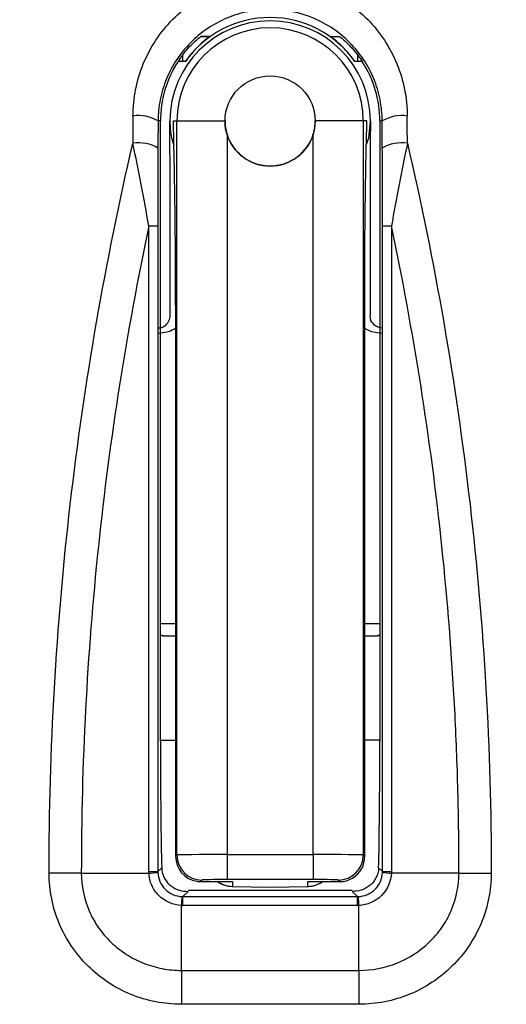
# Model space of a CAD drawing. Header units: millimetres. Extents: x 15231 to 16570, y 10019 to 11489.
# Tile 100 of 206: x 15947 to 15956, y 10662 to 10682. Entities that reach past the tile are written whole.
import ezdxf

# ---------------------------------------------------------------- set-up
doc = ezdxf.new("R2010")
doc.units = ezdxf.units.MM

msp = doc.modelspace()

# ---------------------------------------------------------------- linework, layer by layer
at = {"color": 7, "linetype": 'Continuous', "lineweight": 25}
for p, q in [((15950.265, 10681.747), (15950.436, 10681.747)), ((15952.858, 10681.747), (15953.03, 10681.747)), ((15949.897, 10681.377), (15949.897, 10681.247)), ((15953.397, 10681.247), (15953.397, 10681.377)), ((15949.897, 10681.247), (15949.81, 10681.25)), ((15949.955, 10681.247), (15949.897, 10681.247)), ((15953.397, 10681.247), (15953.34, 10681.247)), ((15953.485, 10681.25), (15953.397, 10681.247)), ((15949.458, 10680.061), (15949.41, 10680.061)), ((15949.458, 10667.675), (15949.458, 10680.061)), ((15949.647, 10680.061), (15949.647, 10680.052)), ((15949.647, 10680.061), (15949.647, 10680.061)), ((15949.717, 10680.061), (15949.787, 10680.061)), ((15949.787, 10665.401), (15949.787, 10680.061)), ((15950.747, 10680.061), (15950.747, 10680.061)), ((15952.547, 10680.061), (15952.547, 10680.061)), ((15953.507, 10680.061), (15953.507, 10665.401)), ((15953.578, 10680.061), (15953.507, 10680.061)), ((15953.647, 10680.061), (15953.647, 10680.061)), ((15953.836, 10680.061), (15953.836, 10667.675)), ((15953.836, 10680.061), (15953.884, 10680.061)), ((15950.787, 10679.796), (15950.787, 10665.409)), ((15952.508, 10665.409), (15952.508, 10679.796)), ((15949.652, 10676.174), (15949.652, 10678.283)), ((15953.643, 10678.283), (15953.643, 10676.174)), ((15949.761, 10676.383), (15949.761, 10665.375)), ((15953.534, 10665.375), (15953.534, 10676.383)), ((15949.458, 10670.027), (15949.761, 10670.022)), ((15953.534, 10670.022), (15953.836, 10670.027)), ((15949.56, 10669.776), (15949.761, 10669.772)), ((15949.761, 10669.772), (15949.56, 10669.776)), ((15953.534, 10669.772), (15953.735, 10669.776)), ((15953.735, 10669.776), (15953.534, 10669.772)), ((15949.458, 10667.692), (15949.761, 10667.692)), ((15953.836, 10667.692), (15953.534, 10667.692)), ((15949.761, 10665.375), (15949.787, 10665.401)), ((15950.787, 10665.409), (15952.508, 10665.409)), ((15950.787, 10665.409), (15950.787, 10664.91)), ((15952.508, 10665.409), (15952.508, 10664.91)), ((15953.507, 10665.401), (15953.534, 10665.375)), ((15947.879, 10665.039), (15949.228, 10665.039)), ((15949.406, 10665.069), (15949.483, 10665.146)), ((15953.812, 10665.146), (15953.889, 10665.069)), ((15955.416, 10665.039), (15954.067, 10665.039)), ((15950.287, 10664.901), (15950.256, 10664.87)), ((15950.256, 10664.87), (15950.897, 10664.87)), ((15952.508, 10664.91), (15950.787, 10664.91)), ((15950.897, 10664.87), (15950.897, 10664.774)), ((15952.397, 10664.87), (15953.038, 10664.87)), ((15952.397, 10664.774), (15952.397, 10664.87)), ((15953.038, 10664.87), (15953.007, 10664.901)), ((15950.012, 10664.675), (15949.906, 10664.57)), ((15953.285, 10664.693), (15950.009, 10664.693)), ((15950.889, 10664.774), (15951.647, 10664.761)), ((15950.897, 10664.774), (15951.647, 10664.761)), ((15951.647, 10664.761), (15952.406, 10664.774)), ((15951.647, 10664.761), (15952.397, 10664.774)), ((15951.647, 10664.761), (15951.647, 10664.761)), ((15953.389, 10664.57), (15953.283, 10664.675)), ((15949.875, 10663.096), (15949.875, 10664.392)), ((15949.906, 10664.391), (15949.906, 10664.57)), ((15949.906, 10664.57), (15953.389, 10664.57)), ((15953.389, 10664.391), (15949.906, 10664.391)), ((15953.389, 10664.391), (15953.389, 10664.57)), ((15953.419, 10663.096), (15953.419, 10664.392)), ((15949.875, 10663.096), (15953.419, 10663.096)), ((15953.419, 10662.419), (15949.875, 10662.419))]:
    msp.add_line(p, q, dxfattribs=at)
at = {"color": 7, "linetype": 'Continuous', "lineweight": 25, "flags": 128}
for points in [[(15949.787, 10680.061), (15949.808, 10680.061), (15949.864, 10680.061), (15949.953, 10680.061), (15950.072, 10680.061), (15950.216, 10680.061), (15950.381, 10680.061), (15950.56, 10680.061), (15950.747, 10680.061)], [(15953.507, 10680.061), (15953.486, 10680.061), (15953.43, 10680.061), (15953.341, 10680.061), (15953.222, 10680.061), (15953.078, 10680.061), (15952.914, 10680.061), (15952.735, 10680.061), (15952.547, 10680.061)], [(15953.567, 10679.579), (15953.615, 10679.723), (15953.647, 10680.053), (15953.647, 10680.054), (15953.647, 10680.054)], [(15947.879, 10665.039), (15947.809, 10665.039), (15947.736, 10665.039), (15947.658, 10665.039), (15947.578, 10665.039), (15947.495, 10665.039), (15947.409, 10665.039), (15947.323, 10665.039), (15947.236, 10665.039)], [(15949.227, 10665.069), (15949.266, 10665.069), (15949.301, 10665.069), (15949.332, 10665.069), (15949.357, 10665.069), (15949.378, 10665.069), (15949.393, 10665.069), (15949.402, 10665.069), (15949.406, 10665.069)], [(15953.889, 10665.069), (15953.893, 10665.069), (15953.902, 10665.069), (15953.917, 10665.069), (15953.937, 10665.069), (15953.963, 10665.069), (15953.993, 10665.069), (15954.028, 10665.069), (15954.067, 10665.069)], [(15955.416, 10665.039), (15955.485, 10665.039), (15955.559, 10665.039), (15955.636, 10665.039), (15955.717, 10665.039), (15955.8, 10665.039), (15955.885, 10665.039), (15955.972, 10665.039), (15956.059, 10665.039)], [(15949.875, 10663.096), (15949.875, 10663.023), (15949.875, 10662.946), (15949.875, 10662.864), (15949.875, 10662.779), (15949.875, 10662.691), (15949.875, 10662.601), (15949.875, 10662.51), (15949.875, 10662.419)], [(15953.419, 10663.096), (15953.419, 10663.023), (15953.419, 10662.946), (15953.419, 10662.864), (15953.419, 10662.779), (15953.419, 10662.691), (15953.419, 10662.601), (15953.419, 10662.51), (15953.419, 10662.419)]]:
    msp.add_lwpolyline(points, dxfattribs=at)
at = {"color": 7, "linetype": 'Continuous', "lineweight": 25}
msp.add_circle((15951.647, 10680.061), 0.9, dxfattribs=at)
for centre, radius, start, end in [((15951.652, 10669.622), 22.704, 349.8293, 105.3813), ((15951.66, 10669.841), 14.997, 349.1186, 109.386), ((15951.647, 10680.061), 2.067, 35.0076, 144.9924), ((15951.647, 10680.061), 2, 0, 180), ((15951.647, 10680.061), 1.86, 0, 180), ((15951.647, 10680.061), 2.189, 147.0837, 180), ((15951.647, 10680.061), 2.189, 0, 32.9163), ((15949.025, 10679.428), 0.741, 58.6805, 98.9143), ((15954.269, 10679.428), 0.741, 81.0857, 121.3195), ((15949.65, 10680.054), 0.00267, 170.3679, 189.839), ((15953.645, 10680.054), 0.00267, 350.1609, 9.6321), ((15951.647, 10680.061), 0.9, 197.1014, 342.8986), ((15949.024, 10678.861), 0.763, 59.6986, 98.6855), ((15954.271, 10678.861), 0.763, 81.3145, 120.3014), ((15949.25, 10690.213), 12.246, 269.8913, 270.7266), ((15954.044, 10690.213), 12.246, 269.2734, 270.1087), ((15950.287, 10665.401), 0.5, 180.0204, 269.9796), ((15953.007, 10665.401), 0.5, 270.0204, 359.9796), ((15949.214, 10666.26), 1.221, 270.6658, 279.0693), ((15954.081, 10666.26), 1.221, 260.9306, 269.3343), ((15950.897, 10665.274), 0.5, 232.8685, 268.018), ((15950.897, 10665.274), 0.5, 233.9394, 270.0005), ((15952.397, 10665.274), 0.5, 269.9995, 306.0606), ((15952.397, 10665.274), 0.5, 271.982, 306.8665), ((15950.893, 10665.022), 0.248, 269.0089, 271.0081), ((15952.402, 10665.022), 0.248, 268.9919, 270.9911), ((15951.098, 10664.377), 1.222, 170.9391, 179.3353), ((15952.197, 10664.377), 1.222, 0.6647, 9.0608)]:
    msp.add_arc(centre, radius, start, end, dxfattribs=at)
for centre, major_axis, ratio, start_param, end_param in [((15950.206, 10665.061), (0, 76.25), 0.017341, 1.371457, 1.378743), ((15953.088, 10665.061), (0, 76.25), 0.017341, 4.904443, 4.911728), ((15950.706, 10665.061), (0, 75.75), 0.017455, 1.371457, 1.378743), ((15952.588, 10665.061), (0, 75.75), 0.017455, 4.904443, 4.911728), ((15949.564, 10670.026), (0.004, 0.25), 0.979179, 2.713035, 3.141566), ((15949.564, 10670.026), (0.334, -0.006), 0.748744, 4.403408, 4.71239), ((15953.731, 10670.026), (-0.004, 0.25), 0.979179, 3.14162, 3.570151), ((15953.731, 10670.026), (0.334, 0.006), 0.748744, 4.712388, 5.02137), ((15949.511, 10667.675), (0, 3), 0.017455, 1.570795, 2.573451), ((15953.784, 10667.675), (0, 3), 0.017455, 3.709734, 4.71239), ((15950.261, 10665.375), (0.19, 0.468), 0.987785, 1.95262, 3.38307), ((15950.787, 10665.401), (1, 0), 0.008729, 1.570796, 3.124139), ((15952.508, 10665.401), (1, 0), 0.008729, 0.017453, 1.570796), ((15953.034, 10665.375), (-0.195, 0.472), 0.975619, 3.815347, 4.328356), ((15953.038, 10665.37), (0.191, 0.462), 0.999785, 3.53453, 4.592012), ((15950.257, 10665.37), (-0.191, 0.462), 0.999785, 2.608614, 2.748656), ((15950.787, 10664.901), (0.5, 0), 0.017456, 1.570796, 3.124139), ((15952.508, 10664.901), (0.5, 0), 0.017456, 0.017453, 1.570796), ((15949.921, 10665.406), (0.398, 0.937), 0.97914, 3.505267, 3.535613), ((15949.921, 10665.085), (0.206, 0.476), 0.958816, 3.504131, 3.534477), ((15953.374, 10665.085), (-0.206, 0.476), 0.958816, 2.748708, 2.779055), ((15953.374, 10665.406), (-0.398, 0.937), 0.97914, 2.747572, 2.777919)]:
    msp.add_ellipse(centre, major_axis=major_axis, ratio=ratio, start_param=start_param, end_param=end_param, dxfattribs=at)
for points, knots in [([(15973.126, 10666.671), (15973.365, 10668.411), (15973.393, 10670.153), (15973.118, 10672.771), (15972.972, 10673.647), (15972.579, 10675.353), (15972.332, 10676.19), (15971.739, 10677.829), (15971.394, 10678.632), (15970.798, 10679.811), (15970.586, 10680.2), (15970.143, 10680.959), (15969.91, 10681.331), (15968.696, 10683.147), (15967.56, 10684.471), (15965.601, 10686.258), (15964.915, 10686.811), (15963.84, 10687.575), (15963.473, 10687.819), (15962.724, 10688.285), (15962.341, 10688.507), (15960.407, 10689.553), (15958.784, 10690.191), (15956.237, 10690.851), (15955.365, 10691.022), (15953.626, 10691.252), (15952.756, 10691.314), (15951.012, 10691.333), (15950.139, 10691.29), (15948.827, 10691.145), (15948.388, 10691.083), (15947.52, 10690.933), (15947.09, 10690.845), (15946.665, 10690.744)], [0, 0, 0, 0, 0.125, 0.125, 0.1875, 0.1875, 0.25, 0.25, 0.3125, 0.3125, 0.34375, 0.34375, 0.375, 0.375, 0.5, 0.5, 0.5625, 0.5625, 0.59375, 0.59375, 0.625, 0.625, 0.75, 0.75, 0.8125, 0.8125, 0.875, 0.875, 0.9375, 0.9375, 0.96875, 0.96875, 1, 1, 1, 1]), ([(15948.91, 10680.16), (15948.911, 10680.338), (15948.929, 10680.517), (15948.998, 10680.866), (15949.049, 10681.035), (15949.184, 10681.364), (15949.268, 10681.524), (15949.464, 10681.82), (15949.575, 10681.959), (15949.828, 10682.216), (15949.966, 10682.331), (15950.262, 10682.533), (15950.423, 10682.62), (15950.756, 10682.761), (15950.928, 10682.814), (15951.283, 10682.886), (15951.466, 10682.904), (15952.008, 10682.905), (15952.372, 10682.831), (15953.042, 10682.548), (15953.341, 10682.343), (15953.72, 10681.959), (15953.831, 10681.82), (15954.026, 10681.524), (15954.111, 10681.364), (15954.245, 10681.035), (15954.296, 10680.865), (15954.366, 10680.517), (15954.384, 10680.338), (15954.384, 10680.16)], [0, 0, 0, 0, 0.0625, 0.0625, 0.125, 0.125, 0.1875, 0.1875, 0.25, 0.25, 0.3125, 0.3125, 0.375, 0.375, 0.4375, 0.4375, 0.5, 0.5, 0.625, 0.625, 0.75, 0.75, 0.8125, 0.8125, 0.875, 0.875, 0.9375, 0.9375, 1, 1, 1, 1]), ([(15953.884, 10680.061), (15953.884, 10680.206), (15953.869, 10680.352), (15953.812, 10680.634), (15953.77, 10680.771), (15953.66, 10681.037), (15953.592, 10681.167), (15953.432, 10681.407), (15953.341, 10681.519), (15953.033, 10681.831), (15952.788, 10681.998), (15952.24, 10682.228), (15951.943, 10682.288), (15951.499, 10682.288), (15951.349, 10682.273), (15951.059, 10682.214), (15950.918, 10682.171), (15950.645, 10682.056), (15950.514, 10681.985), (15950.273, 10681.822), (15950.16, 10681.728), (15949.954, 10681.52), (15949.863, 10681.407), (15949.703, 10681.167), (15949.634, 10681.037), (15949.524, 10680.771), (15949.483, 10680.634), (15949.426, 10680.352), (15949.411, 10680.206), (15949.41, 10680.061)], [0, 0, 0, 0, 0.0625, 0.0625, 0.125, 0.125, 0.1875, 0.1875, 0.25, 0.25, 0.375, 0.375, 0.5, 0.5, 0.5625, 0.5625, 0.625, 0.625, 0.6875, 0.6875, 0.75, 0.75, 0.8125, 0.8125, 0.875, 0.875, 0.9375, 0.9375, 1, 1, 1, 1]), ([(15949.897, 10681.375), (15949.973, 10681.475), (15950.053, 10681.562), (15950.16, 10681.663), (15950.194, 10681.692), (15950.245, 10681.734), (15950.263, 10681.747), (15950.265, 10681.747)], [0, 0, 0, 0, 0.5, 0.5, 0.75, 0.75, 1, 1, 1, 1]), ([(15950.436, 10681.747), (15950.439, 10681.747), (15950.414, 10681.727), (15950.339, 10681.667), (15950.293, 10681.627), (15950.148, 10681.49), (15950.045, 10681.376), (15949.955, 10681.247)], [0, 0, 0, 0, 0.25, 0.25, 0.5, 0.5, 1, 1, 1, 1]), ([(15953.34, 10681.247), (15953.25, 10681.376), (15953.147, 10681.491), (15953.002, 10681.627), (15952.955, 10681.667), (15952.881, 10681.727), (15952.856, 10681.747), (15952.858, 10681.747)], [0, 0, 0, 0, 0.5, 0.5, 0.75, 0.75, 1, 1, 1, 1]), ([(15953.03, 10681.747), (15953.032, 10681.747), (15953.049, 10681.734), (15953.101, 10681.692), (15953.134, 10681.663), (15953.242, 10681.561), (15953.322, 10681.475), (15953.397, 10681.375)], [0, 0, 0, 0, 0.25, 0.25, 0.5, 0.5, 1, 1, 1, 1]), ([(15949.651, 10678.764), (15949.65, 10678.869), (15949.65, 10678.976), (15949.649, 10679.191), (15949.649, 10679.298), (15949.648, 10679.622), (15949.648, 10679.838), (15949.647, 10680.055)], [0, 0, 0, 0, 0.25, 0.25, 0.5, 0.5, 1, 1, 1, 1]), ([(15949.647, 10680.054), (15949.647, 10680.054), (15949.649, 10679.943), (15949.651, 10679.785), (15949.71, 10679.627), (15949.727, 10679.579)], [0, 0, 0, 0, 0.001251, 0.696301, 1, 1, 1, 1]), ([(15949.761, 10676.383), (15949.761, 10676.579), (15949.761, 10676.772), (15949.759, 10677.151), (15949.758, 10677.339), (15949.756, 10677.701), (15949.754, 10677.874), (15949.751, 10678.208), (15949.749, 10678.368), (15949.742, 10678.822), (15949.738, 10679.09), (15949.727, 10679.593), (15949.722, 10679.828), (15949.717, 10680.061)], [0, 0, 0, 0, 0.125, 0.125, 0.25, 0.25, 0.375, 0.375, 0.5, 0.5, 0.75, 0.75, 1, 1, 1, 1]), ([(15953.534, 10676.383), (15953.534, 10676.579), (15953.534, 10676.772), (15953.535, 10677.151), (15953.536, 10677.339), (15953.539, 10677.701), (15953.54, 10677.874), (15953.544, 10678.208), (15953.546, 10678.368), (15953.552, 10678.822), (15953.557, 10679.09), (15953.567, 10679.593), (15953.573, 10679.828), (15953.578, 10680.061)], [0, 0, 0, 0, 0.125, 0.125, 0.25, 0.25, 0.375, 0.375, 0.5, 0.5, 0.75, 0.75, 1, 1, 1, 1]), ([(15953.647, 10680.055), (15953.647, 10679.838), (15953.646, 10679.622), (15953.646, 10679.298), (15953.646, 10679.191), (15953.645, 10678.976), (15953.645, 10678.869), (15953.644, 10678.764)], [0, 0, 0, 0, 0.5, 0.5, 0.75, 0.75, 1, 1, 1, 1]), ([(15947.236, 10665.039), (15947.235, 10667.509), (15947.377, 10669.965), (15947.941, 10674.849), (15948.36, 10677.253), (15948.908, 10679.615)], [0, 0, 0, 0, 0.5, 0.5, 1, 1, 1, 1]), ([(15949.227, 10677.967), (15949.177, 10678.241), (15949.125, 10678.518), (15949.018, 10679.07), (15948.964, 10679.344), (15948.908, 10679.615)], [0, 0, 0, 0, 0.5, 0.5, 1, 1, 1, 1]), ([(15954.386, 10679.615), (15954.331, 10679.344), (15954.276, 10679.069), (15954.17, 10678.517), (15954.118, 10678.241), (15954.068, 10677.967)], [0, 0, 0, 0, 0.5, 0.5, 1, 1, 1, 1]), ([(15954.386, 10679.615), (15954.934, 10677.253), (15955.354, 10674.849), (15955.918, 10669.965), (15956.06, 10667.509), (15956.059, 10665.039)], [0, 0, 0, 0, 0.5, 0.5, 1, 1, 1, 1]), ([(15949.408, 10679.52), (15949.408, 10679.264), (15949.407, 10679.007), (15949.406, 10678.489), (15949.406, 10678.229), (15949.406, 10677.968)], [0, 0, 0, 0, 0.5, 0.5, 1, 1, 1, 1]), ([(15953.889, 10677.968), (15953.889, 10678.229), (15953.889, 10678.488), (15953.888, 10679.006), (15953.887, 10679.264), (15953.886, 10679.52)], [0, 0, 0, 0, 0.5, 0.5, 1, 1, 1, 1]), ([(15949.227, 10677.967), (15949.006, 10676.915), (15948.81, 10675.856), (15948.474, 10673.72), (15948.332, 10672.642), (15947.992, 10669.398), (15947.878, 10667.223), (15947.879, 10665.039)], [0, 0, 0, 0, 0.25, 0.25, 0.5, 0.5, 1, 1, 1, 1]), ([(15949.227, 10665.069), (15949.227, 10667.584), (15949.227, 10670.098), (15949.227, 10672.612), (15949.227, 10674.397), (15949.227, 10676.182), (15949.227, 10677.967)], [0, 0, 0, 0, 0.00754219, 0.00754219, 0.00754219, 0.01289753, 0.01289753, 0.01289753, 0.01289753]), ([(15949.406, 10677.968), (15949.406, 10676.183), (15949.406, 10674.397), (15949.406, 10672.612), (15949.406, 10670.098), (15949.406, 10667.584), (15949.406, 10665.069)], [0.00209305, 0.00209305, 0.00209305, 0.00209305, 0.0074488, 0.0074488, 0.0074488, 0.01499154, 0.01499154, 0.01499154, 0.01499154]), ([(15953.889, 10665.069), (15953.889, 10666.855), (15953.889, 10668.64), (15953.889, 10670.425), (15953.889, 10671.682), (15953.889, 10672.94), (15953.889, 10674.197), (15953.889, 10675.454), (15953.889, 10676.711), (15953.889, 10677.968)], [0, 0, 0, 0, 0.00535577, 0.00535577, 0.00535577, 0.00912713, 0.00912713, 0.00912713, 0.0128985, 0.0128985, 0.0128985, 0.0128985]), ([(15954.068, 10677.967), (15954.068, 10676.71), (15954.067, 10675.453), (15954.067, 10674.196), (15954.067, 10672.939), (15954.067, 10671.682), (15954.067, 10670.425), (15954.067, 10668.64), (15954.067, 10666.855), (15954.067, 10665.069)], [0, 0, 0, 0, 0.00377108, 0.00377108, 0.00377108, 0.00754216, 0.00754216, 0.00754216, 0.01289754, 0.01289754, 0.01289754, 0.01289754]), ([(15955.416, 10665.039), (15955.416, 10665.584), (15955.409, 10666.131), (15955.381, 10667.221), (15955.36, 10667.765), (15955.274, 10669.395), (15955.189, 10670.48), (15954.963, 10672.642), (15954.821, 10673.72), (15954.484, 10675.856), (15954.289, 10676.915), (15954.068, 10677.967)], [0, 0, 0, 0, 0.125, 0.125, 0.25, 0.25, 0.5, 0.5, 0.75, 0.75, 1, 1, 1, 1]), ([(15949.412, 10675.924), (15949.426, 10675.926), (15949.454, 10675.929), (15949.494, 10675.941), (15949.531, 10675.96), (15949.566, 10675.985), (15949.6, 10676.02), (15949.628, 10676.065), (15949.648, 10676.12), (15949.651, 10676.158), (15949.652, 10676.174)], [0, 0, 0, 0, 0.098893, 0.200671, 0.307241, 0.420266, 0.541145, 0.72989, 0.880844, 1, 1, 1, 1]), ([(15953.883, 10675.924), (15953.79, 10675.929), (15953.735, 10675.975), (15953.667, 10676.056), (15953.643, 10676.092), (15953.643, 10676.174)], [0, 0, 0, 0, 0.5, 0.5, 1, 1, 1, 1]), ([(15949.417, 10675.825), (15949.473, 10675.831), (15949.58, 10675.842), (15949.696, 10675.883), (15949.75, 10675.917), (15949.761, 10675.924)], [0, 0, 0, 0, 0.466239, 0.894247, 1, 1, 1, 1]), ([(15953.534, 10675.924), (15953.544, 10675.917), (15953.598, 10675.883), (15953.714, 10675.842), (15953.821, 10675.831), (15953.877, 10675.825)], [0, 0, 0, 0, 0.105793, 0.531827, 1, 1, 1, 1]), ([(15949.875, 10662.419), (15949.702, 10662.419), (15949.531, 10662.436), (15949.195, 10662.502), (15949.028, 10662.552), (15948.709, 10662.683), (15948.558, 10662.763), (15948.271, 10662.952), (15948.135, 10663.062), (15947.891, 10663.303), (15947.782, 10663.434), (15947.589, 10663.72), (15947.506, 10663.873), (15947.307, 10664.347), (15947.236, 10664.691), (15947.236, 10665.039)], [0, 0, 0, 0, 0.125, 0.125, 0.25, 0.25, 0.375, 0.375, 0.5, 0.5, 0.625, 0.625, 0.75, 0.75, 1, 1, 1, 1]), ([(15947.879, 10665.039), (15947.879, 10664.78), (15947.934, 10664.521), (15948.087, 10664.168), (15948.15, 10664.054), (15948.298, 10663.842), (15948.381, 10663.744), (15948.566, 10663.567), (15948.67, 10663.486), (15948.886, 10663.347), (15949, 10663.289), (15949.24, 10663.193), (15949.365, 10663.157), (15949.617, 10663.108), (15949.746, 10663.096), (15949.875, 10663.096)], [0, 0, 0, 0, 0.25, 0.25, 0.375, 0.375, 0.5, 0.5, 0.625, 0.625, 0.75, 0.75, 0.875, 0.875, 1, 1, 1, 1]), ([(15949.875, 10664.392), (15949.709, 10664.399), (15949.545, 10664.472), (15949.367, 10664.649), (15949.319, 10664.719), (15949.251, 10664.872), (15949.232, 10664.956), (15949.228, 10665.039)], [0, 0, 0, 0, 0.5, 0.5, 0.75, 0.75, 1, 1, 1, 1]), ([(15949.406, 10665.054), (15949.41, 10664.928), (15949.464, 10664.805), (15949.641, 10664.627), (15949.764, 10664.574), (15949.891, 10664.57)], [0, 0, 0, 0, 0.5, 0.5, 1, 1, 1, 1]), ([(15949.483, 10665.146), (15949.485, 10665.062), (15949.508, 10664.991), (15949.576, 10664.87), (15949.621, 10664.82), (15949.72, 10664.744), (15949.775, 10664.716), (15949.89, 10664.681), (15949.952, 10664.673), (15950.012, 10664.675)], [0, 0, 0, 0, 0.25, 0.25, 0.5, 0.5, 0.75, 0.75, 1, 1, 1, 1]), ([(15953.812, 10665.146), (15953.81, 10665.062), (15953.786, 10664.991), (15953.719, 10664.87), (15953.674, 10664.82), (15953.575, 10664.744), (15953.52, 10664.716), (15953.404, 10664.681), (15953.343, 10664.673), (15953.283, 10664.675)], [0, 0, 0, 0, 0.25, 0.25, 0.5, 0.5, 0.75, 0.75, 1, 1, 1, 1]), ([(15953.404, 10664.57), (15953.531, 10664.574), (15953.653, 10664.627), (15953.831, 10664.805), (15953.885, 10664.927), (15953.889, 10665.054)], [0, 0, 0, 0, 0.5, 0.5, 1, 1, 1, 1]), ([(15956.059, 10665.039), (15956.059, 10664.865), (15956.042, 10664.695), (15955.974, 10664.359), (15955.923, 10664.193), (15955.79, 10663.875), (15955.708, 10663.724), (15955.516, 10663.439), (15955.405, 10663.305), (15955.161, 10663.063), (15955.028, 10662.955), (15954.74, 10662.764), (15954.587, 10662.683), (15954.111, 10662.488), (15953.766, 10662.419), (15953.419, 10662.419)], [0, 0, 0, 0, 0.125, 0.125, 0.25, 0.25, 0.375, 0.375, 0.5, 0.5, 0.625, 0.625, 0.75, 0.75, 1, 1, 1, 1]), ([(15953.419, 10663.096), (15953.678, 10663.096), (15953.938, 10663.147), (15954.415, 10663.337), (15954.637, 10663.479), (15954.915, 10663.746), (15955, 10663.846), (15955.146, 10664.057), (15955.209, 10664.169), (15955.362, 10664.525), (15955.416, 10664.781), (15955.416, 10665.039)], [0, 0, 0, 0, 0.25, 0.25, 0.5, 0.5, 0.625, 0.625, 0.75, 0.75, 1, 1, 1, 1]), ([(15954.067, 10665.039), (15954.059, 10664.873), (15953.987, 10664.708), (15953.809, 10664.531), (15953.739, 10664.483), (15953.586, 10664.415), (15953.502, 10664.395), (15953.419, 10664.392)], [0, 0, 0, 0, 0.5, 0.5, 0.75, 0.75, 1, 1, 1, 1]), ([(15954.067, 10665.069), (15954.067, 10665.059), (15954.067, 10665.049), (15954.067, 10665.039), (15954.067, 10665.039), (15954.067, 10665.039), (15954.067, 10665.039)], [0, 0, 0, 0, 0.0000303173, 0.0000303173, 0.0000303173, 0.0000303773, 0.0000303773, 0.0000303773, 0.0000303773])]:
    msp.add_open_spline(points, degree=3, knots=knots, dxfattribs=at)
for points in [[(15950.436, 10681.747), (15950.377, 10681.747), (15950.32, 10681.747), (15950.265, 10681.747)], [(15952.858, 10681.747), (15952.918, 10681.747), (15952.975, 10681.747), (15953.03, 10681.747)], [(15949.897, 10681.375), (15949.867, 10681.336), (15949.838, 10681.294), (15949.81, 10681.25)], [(15953.397, 10681.375), (15953.427, 10681.336), (15953.457, 10681.294), (15953.485, 10681.25)], [(15949.647, 10680.061), (15949.647, 10680.059), (15949.647, 10680.056), (15949.647, 10680.054)], [(15950.747, 10680.061), (15950.747, 10679.972), (15950.761, 10679.882), (15950.787, 10679.796)], [(15952.508, 10679.796), (15952.534, 10679.882), (15952.547, 10679.972), (15952.547, 10680.061)], [(15953.647, 10680.054), (15953.647, 10680.056), (15953.647, 10680.059), (15953.647, 10680.061)], [(15949.652, 10678.283), (15949.652, 10678.447), (15949.651, 10678.606), (15949.651, 10678.764)], [(15953.644, 10678.764), (15953.643, 10678.606), (15953.643, 10678.447), (15953.643, 10678.283)], [(15949.228, 10665.039), (15949.227, 10665.049), (15949.227, 10665.059), (15949.227, 10665.069)], [(15949.406, 10665.069), (15949.406, 10665.064), (15949.406, 10665.059), (15949.406, 10665.054)], [(15953.889, 10665.054), (15953.889, 10665.059), (15953.889, 10665.064), (15953.889, 10665.069)]]:
    msp.add_open_spline(points, degree=3, dxfattribs=at)

doc.saveas('drawing.dxf')
